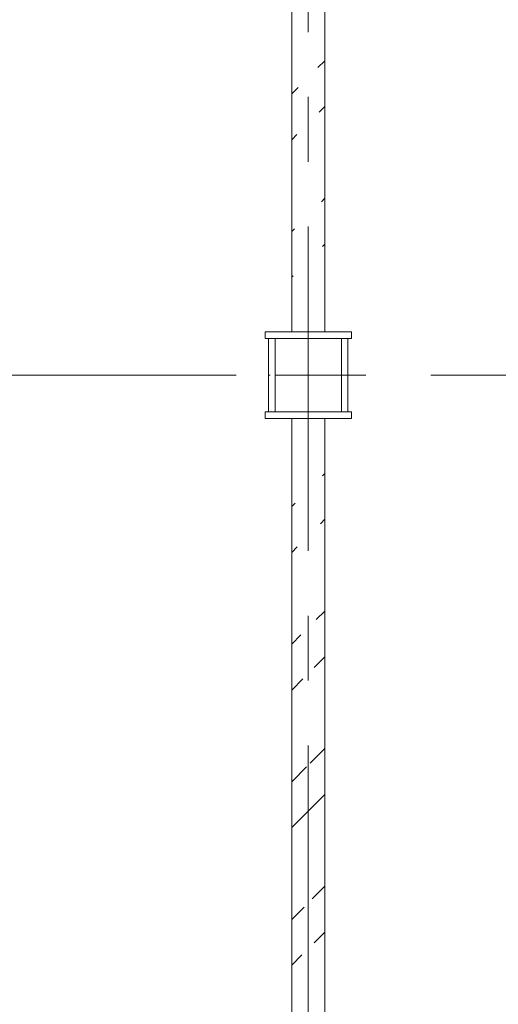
# Model space of a CAD drawing. Header units: inches. Extents: x 0 to 1545919, y 0 to 23143738.
# Tile 150 of 197: x 185287 to 188609, y 154772 to 161604. Entities that reach past the tile are written whole.
import ezdxf

# ---------------------------------------------------------------- set-up
doc = ezdxf.new("R2010")
doc.units = ezdxf.units.IN
doc.header["$LTSCALE"] = 1800
doc.header["$MEASUREMENT"] = 0
doc.linetypes.add('CENTER', pattern=[2, 1.25, -0.25, 0.25, -0.25])
doc.linetypes.add('CENTER2', pattern=[1.125, 0.75, -0.125, 0.125, -0.125])
doc.layers.get('0').update_dxf_attribs({"color": 253, "lineweight": 5})
for name, color, linetype, lineweight in [('AUX COL', 1, 'Continuous', 18), ('GRID', 251, 'CENTER', 18), ('WALL', 6, 'Continuous', 18)]:
    doc.layers.add(name, color=color, linetype=linetype, lineweight=lineweight)
pattern_1 = [(45, (122500, 0), (-477.297, 477.297), []), (45, (122818.2, 0), (-477.297, 477.297), [])]

# ---------------------------------------------------------------- blocks, each defined once
blk = doc.blocks.new('AUX COLUMNS')
at = {"color": 2, "linetype": 'CENTER2', "ltscale": 0.15}
for p, q in [((-207037.8, 65615), (-207037.8, 66215)), ((-206762.8, 65915), (-207312.8, 65915))]:
    blk.add_line(p, q, dxfattribs=at)
at = {"layer": 'AUX COL'}
for p, q in [((-207312.8, 65660), (-207312.8, 66170)), ((-207267.8, 65660), (-207267.8, 66170)), ((-206807.8, 65660), (-206807.8, 66170)), ((-206762.8, 65660), (-206762.8, 66170))]:
    blk.add_line(p, q, dxfattribs=at)
for points in [[(-207337.8, 66215), (-206737.8, 66215), (-206737.8, 66170), (-207337.8, 66170)], [(-207337.8, 65660), (-206737.8, 65660), (-206737.8, 65615), (-207337.8, 65615)]]:
    blk.add_lwpolyline(points, close=True, dxfattribs=at)
at = {"layer": 'GRID'}
blk.add_line((-171537.8, 65915), (-242037.8, 65915), dxfattribs=at)

msp = doc.modelspace()

# ---------------------------------------------------------------- hatches: boundary and pattern name
h = msp.add_hatch()
h.set_pattern_fill('ANSI32', color=256, scale=1800, style=0)
h.set_pattern_definition(pattern_1)
edge = h.paths.add_edge_path()
edge.add_line((187405.003, 168237.047), (187405.003, 159437.047))
edge.add_line((187175.003, 168237.047), (187175.003, 159437.047))
h = msp.add_hatch()
h.set_pattern_fill('ANSI32', color=256, scale=1800, style=0)
h.set_pattern_definition(pattern_1)
edge = h.paths.add_edge_path()
edge.add_line((187405.003, 158837.047), (187405.003, 153437.047))
edge.add_line((187175.003, 158837.047), (187175.003, 153437.047))

# ---------------------------------------------------------------- linework, layer by layer
at = {"layer": 'GRID'}
msp.add_line((187290.003, 121918.052), (187290.003, 227800.429), dxfattribs=at)
at = {"layer": 'WALL'}
for p, q in [((187175.003, 168237.047), (187175.003, 159437.047)), ((187405.003, 168237.047), (187405.003, 159437.047)), ((187175.003, 158837.047), (187175.003, 153437.047)), ((187405.003, 158837.047), (187405.003, 153437.047))]:
    msp.add_line(p, q, dxfattribs=at)

# ---------------------------------------------------------------- block references
at = {"layer": 'AUX COL'}
msp.add_blockref('AUX COLUMNS', (394327.812, 93222.023), dxfattribs=at)

doc.saveas('drawing.dxf')
